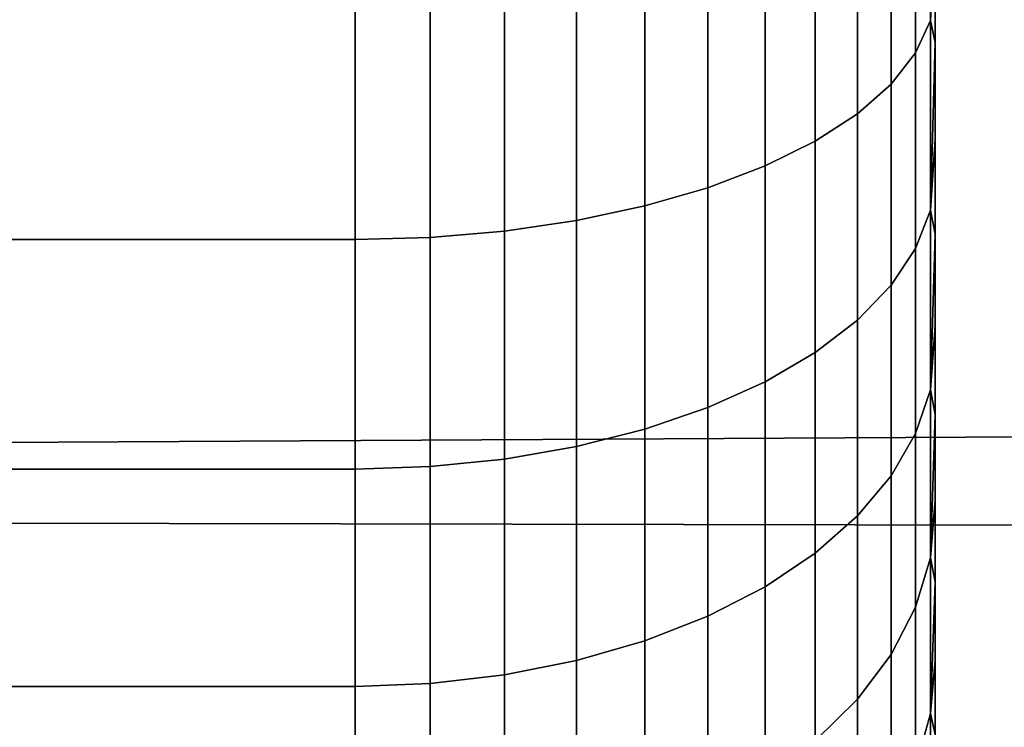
# Model space of a CAD drawing. Header units: metres. Extents: x -22 to 239, y -22 to 22.
# Tile 134 of 256: x 117.656 to 118.505, y -1.505 to -0.895. Entities that reach past the tile are written whole.
import ezdxf

# ---------------------------------------------------------------- set-up
doc = ezdxf.new("R2010")
doc.units = ezdxf.units.M
doc.layers.add('solid_10_151_033_XXX', color=7, linetype='CONTINUOUS')

msp = doc.modelspace()

# ---------------------------------------------------------------- linework, layer by layer
at = {"layer": 'solid_10_151_033_XXX'}
for points in [[(105.930756, -1.326393, 185.464539), (189.757828, -0.847443, 216.010925), (189.734085, -0.242731, 216.024933), (105.913475, -0.442611, 185.512024)], [(116.511772, -0.442613, 156.393433), (200.345734, -0.894625, 186.927261), (200.365997, -1.498383, 186.984406), (116.494484, -1.326396, 156.440918)], [(118.440895, -0.896084, 250.860733), (118.440895, -0.725681, 250.933578), (118.428123, -0.748243, 250.993683), (118.428123, -0.923944, 250.918594)], [(118.440895, -0.725681, 247.066422), (118.440895, -0.896084, 247.139267), (118.428123, -0.923944, 247.081406), (118.428123, -0.748243, 247.006317)], [(118.440895, -0.896084, 247.139267), (118.440895, -0.725681, 247.066422), (118.445175, -0.741733, 247.142624), (118.445175, -0.829353, 247.180069)], [(118.440895, -0.725681, 250.933578), (118.440895, -0.896084, 250.860733), (118.445175, -0.829355, 250.819931), (118.445175, -0.741735, 250.857376)], [(118.445175, -0.915022, 250.778412), (118.445175, -0.829353, 247.180069), (118.445175, -0.741733, 247.142624), (118.445175, -0.829355, 250.819931)], [(118.428123, -0.923944, 250.918594), (118.428123, -0.748243, 250.993683), (118.407066, -0.770025, 251.051727), (118.407066, -0.95084, 250.974442)], [(118.428123, -0.748243, 247.006317), (118.428123, -0.923944, 247.081406), (118.407066, -0.95084, 247.025558), (118.407066, -0.770025, 246.948273)], [(118.407066, -0.95084, 250.974442), (118.407066, -0.770025, 251.051727), (118.37809, -0.790653, 251.106689), (118.37809, -0.976312, 251.027328)], [(118.407066, -0.770025, 246.948273), (118.407066, -0.95084, 247.025558), (118.37809, -0.976312, 246.972672), (118.37809, -0.790653, 246.893311)], [(118.37809, -0.976312, 251.027328), (118.37809, -0.790653, 251.106689), (118.34169, -0.809774, 251.157639), (118.34169, -0.999923, 251.076355)], [(118.37809, -0.790653, 246.893311), (118.37809, -0.976312, 246.972672), (118.34169, -0.999923, 246.923645), (118.34169, -0.809774, 246.842361)], [(118.34169, -0.999923, 251.076355), (118.34169, -0.809774, 251.157639), (118.2985, -0.827061, 251.20369), (118.2985, -1.021269, 251.120682)], [(118.34169, -0.809774, 246.842361), (118.34169, -0.999923, 246.923645), (118.2985, -1.021269, 246.879318), (118.2985, -0.827061, 246.79631)], [(118.2985, -1.021269, 251.120682), (118.2985, -0.827061, 251.20369), (118.249245, -0.842216, 251.24408), (118.249245, -1.039983, 251.159546)], [(118.2985, -0.827061, 246.79631), (118.2985, -1.021269, 246.879318), (118.249245, -1.039983, 246.840454), (118.249245, -0.842216, 246.75592)], [(118.440895, -0.896084, 247.139267), (118.445175, -0.829353, 247.180069), (118.445175, -0.915021, 247.221588)], [(118.440895, -0.896084, 250.860733), (118.445175, -0.915022, 250.778412), (118.445175, -0.829355, 250.819931)], [(118.445175, -0.998604, 250.732849), (118.445175, -0.915021, 247.221588), (118.445175, -0.829353, 247.180069), (118.445175, -0.915022, 250.778412)], [(105.965271, -2.205852, 185.369705), (189.80809, -1.452186, 215.981339), (189.757828, -0.847443, 216.010925), (105.930756, -1.326393, 185.464539)], [(118.249245, -1.039983, 251.159546), (118.249245, -0.842216, 251.24408), (118.194778, -0.85498, 251.278091), (118.194778, -1.055744, 251.192276)], [(118.249245, -0.842216, 246.75592), (118.249245, -1.039983, 246.840454), (118.194778, -1.055744, 246.807724), (118.194778, -0.85498, 246.721909)], [(118.194778, -1.055744, 251.192276), (118.194778, -0.85498, 251.278091), (118.136032, -0.865134, 251.305145), (118.136032, -1.068282, 251.218307)], [(118.194778, -0.85498, 246.721909), (118.194778, -1.055744, 246.807724), (118.136032, -1.068282, 246.781693), (118.136032, -0.865134, 246.694855)], [(118.136032, -1.068282, 251.218307), (118.136032, -0.865134, 251.305145), (118.074013, -0.872504, 251.324783), (118.074013, -1.077383, 251.237213)], [(118.136032, -0.865134, 246.694855), (118.136032, -1.068282, 246.781693), (118.074013, -1.077383, 246.762787), (118.074013, -0.872504, 246.675217)], [(118.074013, -1.077383, 251.237213), (118.074013, -0.872504, 251.324783), (118.009789, -0.876964, 251.336655), (118.009789, -1.08289, 251.248642)], [(118.074013, -0.872504, 246.675217), (118.074013, -1.077383, 246.762787), (118.009789, -1.08289, 246.751358), (118.009789, -0.876964, 246.663345)], [(117.945175, -0.878437, 246.659409), (117.945175, -1.084709, 246.747574), (94.845177, -1.08471, 246.747574), (94.845177, -0.878437, 246.659409)], [(117.945175, -1.084709, 251.252426), (117.945175, -0.878437, 251.340591), (94.845177, -0.878437, 251.340591), (94.845177, -1.08471, 251.252426)], [(118.009789, -1.08289, 251.248642), (118.009789, -0.876964, 251.336655), (117.945175, -0.878437, 251.340591), (117.945175, -1.084709, 251.252426)], [(118.009789, -0.876964, 246.663345), (118.009789, -1.08289, 246.751358), (117.945175, -1.084709, 246.747574), (117.945175, -0.878437, 246.659409)], [(118.440895, -1.059272, 250.772919), (118.440895, -0.896084, 250.860733), (118.428123, -0.923944, 250.918594), (118.428123, -1.092205, 250.828049)], [(118.440895, -0.896084, 247.139267), (118.440895, -1.059272, 247.227081), (118.428123, -1.092205, 247.171951), (118.428123, -0.923944, 247.081406)], [(118.440895, -1.059272, 247.227081), (118.440895, -0.896084, 247.139267), (118.445175, -0.915021, 247.221588), (118.445175, -0.998603, 247.267151)], [(118.440895, -1.059272, 250.772919), (118.445175, -0.915022, 250.778412), (118.440895, -0.896084, 250.860733)], [(118.440895, -1.059272, 250.772919), (118.445175, -0.998604, 250.732849), (118.445175, -0.915022, 250.778412)], [(118.445175, -1.07997, 250.68335), (118.445175, -0.998603, 247.267151), (118.445175, -0.915021, 247.221588), (118.445175, -0.998604, 250.732849)], [(118.428123, -1.092205, 250.828049), (118.428123, -0.923944, 250.918594), (118.407066, -0.95084, 250.974442), (118.407066, -1.124, 250.881256)], [(118.428123, -0.923944, 247.081406), (118.428123, -1.092205, 247.171951), (118.407066, -1.124, 247.118744), (118.407066, -0.95084, 247.025558)], [(118.407066, -1.124, 250.881256), (118.407066, -0.95084, 250.974442), (118.37809, -0.976312, 251.027328), (118.37809, -1.154111, 250.931656)], [(118.407066, -0.95084, 247.025558), (118.407066, -1.124, 247.118744), (118.37809, -1.154111, 247.068344), (118.37809, -0.976312, 246.972672)], [(118.37809, -1.154111, 250.931656), (118.37809, -0.976312, 251.027328), (118.34169, -0.999923, 251.076355), (118.34169, -1.182022, 250.978378)], [(118.37809, -0.976312, 246.972672), (118.37809, -1.154111, 247.068344), (118.34169, -1.182022, 247.021622), (118.34169, -0.999923, 246.923645)], [(118.34169, -1.182022, 250.978378), (118.34169, -0.999923, 251.076355), (118.2985, -1.021269, 251.120682), (118.2985, -1.207255, 251.020599)], [(118.34169, -0.999923, 246.923645), (118.34169, -1.182022, 247.021622), (118.2985, -1.207255, 246.979401), (118.2985, -1.021269, 246.879318)], [(118.440895, -1.059272, 247.227081), (118.445175, -0.998603, 247.267151), (118.445175, -1.079969, 247.31665)], [(118.440895, -1.059272, 250.772919), (118.445175, -1.07997, 250.68335), (118.445175, -0.998604, 250.732849)], [(118.445175, -1.158885, 250.63002), (118.445175, -1.079969, 247.31665), (118.445175, -0.998603, 247.267151), (118.445175, -1.07997, 250.68335)], [(118.2985, -1.207255, 251.020599), (118.2985, -1.021269, 251.120682), (118.249245, -1.039983, 251.159546), (118.249245, -1.229376, 251.057632)], [(118.2985, -1.021269, 246.879318), (118.2985, -1.207255, 246.979401), (118.249245, -1.229376, 246.942368), (118.249245, -1.039983, 246.840454)], [(118.249245, -1.229376, 251.057632), (118.249245, -1.039983, 251.159546), (118.194778, -1.055744, 251.192276), (118.194778, -1.248008, 251.088806)], [(118.249245, -1.039983, 246.840454), (118.249245, -1.229376, 246.942368), (118.194778, -1.248008, 246.911194), (118.194778, -1.055744, 246.807724)], [(118.194778, -1.248008, 251.088806), (118.194778, -1.055744, 251.192276), (118.136032, -1.068282, 251.218307), (118.136032, -1.26283, 251.113617)], [(118.194778, -1.055744, 246.807724), (118.194778, -1.248008, 246.911194), (118.136032, -1.26283, 246.886383), (118.136032, -1.068282, 246.781693)], [(118.440895, -1.213931, 250.670837), (118.440895, -1.059272, 250.772919), (118.428123, -1.092205, 250.828049), (118.428123, -1.251673, 250.722778)], [(118.440895, -1.059272, 247.227081), (118.440895, -1.213931, 247.329163), (118.428123, -1.251673, 247.277222), (118.428123, -1.092205, 247.171951)], [(118.440895, -1.213931, 247.329163), (118.440895, -1.059272, 247.227081), (118.445175, -1.079969, 247.31665), (118.445175, -1.158883, 247.36998)], [(118.440895, -1.213931, 250.670837), (118.445175, -1.07997, 250.68335), (118.440895, -1.059272, 250.772919)], [(118.136032, -1.26283, 251.113617), (118.136032, -1.068282, 251.218307), (118.074013, -1.077383, 251.237213), (118.074013, -1.273588, 251.131622)], [(118.136032, -1.068282, 246.781693), (118.136032, -1.26283, 246.886383), (118.074013, -1.273588, 246.868378), (118.074013, -1.077383, 246.762787)], [(118.074013, -1.273588, 251.131622), (118.074013, -1.077383, 251.237213), (118.009789, -1.08289, 251.248642), (118.009789, -1.280098, 251.142517)], [(118.074013, -1.077383, 246.762787), (118.074013, -1.273588, 246.868378), (118.009789, -1.280098, 246.857483), (118.009789, -1.08289, 246.751358)], [(117.945175, -1.084709, 246.747574), (117.945175, -1.282248, 246.853882), (94.845177, -1.282249, 246.853882), (94.845177, -1.08471, 246.747574)], [(117.945175, -1.282248, 251.146118), (117.945175, -1.084709, 251.252426), (94.845177, -1.08471, 251.252426), (94.845177, -1.282249, 251.146118)], [(118.009789, -1.280098, 251.142517), (118.009789, -1.08289, 251.248642), (117.945175, -1.084709, 251.252426), (117.945175, -1.282248, 251.146118)], [(118.009789, -1.08289, 246.751358), (118.009789, -1.280098, 246.857483), (117.945175, -1.282248, 246.853882), (117.945175, -1.084709, 246.747574)], [(118.440895, -1.213931, 250.670837), (118.445175, -1.158885, 250.63002), (118.445175, -1.07997, 250.68335)], [(118.445175, -1.235196, 250.572983), (118.445175, -1.158883, 247.36998), (118.445175, -1.079969, 247.31665), (118.445175, -1.158885, 250.63002)], [(118.428123, -1.251673, 250.722778), (118.428123, -1.092205, 250.828049), (118.407066, -1.124, 250.881256), (118.407066, -1.288109, 250.772934)], [(118.428123, -1.092205, 247.171951), (118.428123, -1.251673, 247.277222), (118.407066, -1.288109, 247.227066), (118.407066, -1.124, 247.118744)], [(118.407066, -1.288109, 250.772934), (118.407066, -1.124, 250.881256), (118.37809, -1.154111, 250.931656), (118.37809, -1.322617, 250.820419)], [(118.407066, -1.124, 247.118744), (118.407066, -1.288109, 247.227066), (118.37809, -1.322617, 247.179581), (118.37809, -1.154111, 247.068344)], [(118.37809, -1.322617, 250.820419), (118.37809, -1.154111, 250.931656), (118.34169, -1.182022, 250.978378), (118.34169, -1.354603, 250.864456)], [(118.37809, -1.154111, 247.068344), (118.37809, -1.322617, 247.179581), (118.34169, -1.354603, 247.135544), (118.34169, -1.182022, 247.021622)], [(118.440895, -1.213931, 247.329163), (118.445175, -1.158883, 247.36998), (118.445175, -1.235195, 247.427017)], [(118.440895, -1.213931, 250.670837), (118.445175, -1.235196, 250.572983), (118.445175, -1.158885, 250.63002)], [(118.445175, -1.308734, 250.51236), (118.445175, -1.235195, 247.427017), (118.445175, -1.158883, 247.36998), (118.445175, -1.235196, 250.572983)], [(118.34169, -1.354603, 250.864456), (118.34169, -1.182022, 250.978378), (118.2985, -1.207255, 251.020599), (118.2985, -1.38352, 250.904251)], [(118.34169, -1.182022, 247.021622), (118.34169, -1.354603, 247.135544), (118.2985, -1.38352, 247.095749), (118.2985, -1.207255, 246.979401)], [(118.2985, -1.38352, 250.904251), (118.2985, -1.207255, 251.020599), (118.249245, -1.229376, 251.057632), (118.249245, -1.408872, 250.939148)], [(118.2985, -1.207255, 246.979401), (118.2985, -1.38352, 247.095749), (118.249245, -1.408872, 247.060852), (118.249245, -1.229376, 246.942368)], [(118.440895, -1.358817, 250.555298), (118.440895, -1.213931, 250.670837), (118.428123, -1.251673, 250.722778), (118.428123, -1.401063, 250.603638)], [(118.440895, -1.213931, 247.329163), (118.440895, -1.358817, 247.444702), (118.428123, -1.401063, 247.396362), (118.428123, -1.251673, 247.277222)], [(118.440895, -1.358817, 247.444702), (118.440895, -1.213931, 247.329163), (118.445175, -1.235195, 247.427017), (118.445175, -1.308733, 247.48764)], [(118.440895, -1.358817, 250.555298), (118.445175, -1.235196, 250.572983), (118.440895, -1.213931, 250.670837)], [(118.249245, -1.408872, 250.939148), (118.249245, -1.229376, 251.057632), (118.194778, -1.248008, 251.088806), (118.194778, -1.430223, 250.968536)], [(118.249245, -1.229376, 246.942368), (118.249245, -1.408872, 247.060852), (118.194778, -1.430224, 247.031464), (118.194778, -1.248008, 246.911194)], [(118.440895, -1.358817, 250.555298), (118.445175, -1.308734, 250.51236), (118.445175, -1.235196, 250.572983)], [(118.445175, -1.308734, 250.51236), (118.445175, -1.308733, 247.48764), (118.445175, -1.235195, 247.427017)], [(118.194778, -1.430223, 250.968536), (118.194778, -1.248008, 251.088806), (118.136032, -1.26283, 251.113617), (118.136032, -1.447209, 250.991913)], [(118.194778, -1.248008, 246.911194), (118.194778, -1.430224, 247.031464), (118.136032, -1.447209, 247.008087), (118.136032, -1.26283, 246.886383)], [(118.428123, -1.401063, 250.603638), (118.428123, -1.251673, 250.722778), (118.407066, -1.288109, 250.772934), (118.407066, -1.441848, 250.65033)], [(118.428123, -1.251673, 247.277222), (118.428123, -1.401063, 247.396362), (118.407066, -1.441848, 247.34967), (118.407066, -1.288109, 247.227066)], [(118.136032, -1.447209, 250.991913), (118.136032, -1.26283, 251.113617), (118.074013, -1.273588, 251.131622), (118.074013, -1.459538, 251.008881)], [(118.136032, -1.26283, 246.886383), (118.136032, -1.447209, 247.008087), (118.074013, -1.459538, 246.991119), (118.074013, -1.273588, 246.868378)], [(118.009789, -1.466999, 251.01915), (118.009789, -1.280098, 251.142517), (117.945175, -1.282248, 251.146118), (117.945175, -1.469463, 251.022537)], [(118.009789, -1.280098, 246.857483), (118.009789, -1.466999, 246.98085), (117.945175, -1.469463, 246.977463), (117.945175, -1.282248, 246.853882)], [(118.074013, -1.459538, 251.008881), (118.074013, -1.273588, 251.131622), (118.009789, -1.280098, 251.142517), (118.009789, -1.466999, 251.01915)], [(118.074013, -1.273588, 246.868378), (118.074013, -1.459538, 246.991119), (118.009789, -1.466999, 246.98085), (118.009789, -1.280098, 246.857483)], [(117.945175, -1.282248, 246.853882), (117.945175, -1.469463, 246.977463), (94.845177, -1.469464, 246.977463), (94.845177, -1.282249, 246.853882)], [(117.945175, -1.469463, 251.022537), (117.945175, -1.282248, 251.146118), (94.845177, -1.282249, 251.146118), (94.845177, -1.469464, 251.022537)], [(118.407066, -1.441848, 250.65033), (118.407066, -1.288109, 250.772934), (118.37809, -1.322617, 250.820419), (118.37809, -1.480474, 250.694534)], [(118.407066, -1.288109, 247.227066), (118.407066, -1.441848, 247.34967), (118.37809, -1.480474, 247.305466), (118.37809, -1.322617, 247.179581)], [(118.440895, -1.358817, 247.444702), (118.445175, -1.308733, 247.48764), (118.445175, -1.379262, 247.551682)], [(118.440895, -1.358817, 250.555298), (118.445175, -1.379264, 250.448318), (118.445175, -1.308734, 250.51236)], [(118.445175, -1.379264, 250.448318), (118.445175, -1.379262, 247.551682), (118.445175, -1.308733, 247.48764)], [(118.445175, -1.308734, 250.51236), (118.445175, -1.379264, 250.448318), (118.445175, -1.308733, 247.48764)], [(118.37809, -1.480474, 250.694534), (118.37809, -1.322617, 250.820419), (118.34169, -1.354603, 250.864456), (118.34169, -1.516278, 250.735519)], [(118.37809, -1.322617, 247.179581), (118.37809, -1.480474, 247.305466), (118.34169, -1.516278, 247.264481), (118.34169, -1.354603, 247.135544)], [(116.459976, -2.205854, 156.535736), (116.494484, -1.326396, 156.440918), (200.365997, -1.498383, 186.984406), (200.396576, -2.102674, 187.070755)], [(118.34169, -1.516278, 250.735519), (118.34169, -1.354603, 250.864456), (118.2985, -1.38352, 250.904251), (118.2985, -1.548646, 250.772568)], [(118.34169, -1.354603, 247.135544), (118.34169, -1.516278, 247.264481), (118.2985, -1.548646, 247.227432), (118.2985, -1.38352, 247.095749)], [(118.440895, -1.492762, 250.427231), (118.440895, -1.358817, 250.555298), (118.428123, -1.401063, 250.603638), (118.428123, -1.539172, 250.471603)], [(118.440895, -1.358817, 247.444702), (118.440895, -1.492762, 247.572769), (118.428123, -1.539172, 247.528397), (118.428123, -1.401063, 247.396362)], [(118.440895, -1.358817, 247.444702), (118.445175, -1.379262, 247.551682), (118.440895, -1.492762, 247.572769)], [(118.440895, -1.492762, 250.427231), (118.445175, -1.379264, 250.448318), (118.440895, -1.358817, 250.555298)], [(118.440895, -1.492762, 247.572769), (118.445175, -1.379262, 247.551682), (118.445175, -1.446666, 247.619003)], [(118.440895, -1.492762, 250.427231), (118.445175, -1.446667, 250.380997), (118.445175, -1.379264, 250.448318)], [(118.445175, -1.446667, 250.380997), (118.445175, -1.446666, 247.619003), (118.445175, -1.379262, 247.551682)], [(118.445175, -1.379264, 250.448318), (118.445175, -1.446667, 250.380997), (118.445175, -1.379262, 247.551682)], [(118.2985, -1.548646, 250.772568), (118.2985, -1.38352, 250.904251), (118.249245, -1.408872, 250.939148), (118.249245, -1.577024, 250.805054)], [(118.2985, -1.38352, 247.095749), (118.2985, -1.548646, 247.227432), (118.249245, -1.577024, 247.194946), (118.249245, -1.408872, 247.060852)], [(118.428123, -1.539172, 250.471603), (118.428123, -1.401063, 250.603638), (118.407066, -1.441848, 250.65033), (118.407066, -1.583978, 250.514435)], [(118.428123, -1.401063, 247.396362), (118.428123, -1.539172, 247.528397), (118.407066, -1.583978, 247.485565), (118.407066, -1.441848, 247.34967)], [(118.249245, -1.577024, 250.805054), (118.249245, -1.408872, 250.939148), (118.194778, -1.430223, 250.968536), (118.194778, -1.600924, 250.832397)], [(118.249245, -1.408872, 247.060852), (118.249245, -1.577024, 247.194946), (118.194778, -1.600924, 247.167603), (118.194778, -1.430224, 247.031464)], [(118.194778, -1.600924, 250.832397), (118.194778, -1.430223, 250.968536), (118.136032, -1.447209, 250.991913), (118.136032, -1.619937, 250.854172)], [(118.194778, -1.430224, 247.031464), (118.194778, -1.600924, 247.167603), (118.136032, -1.619937, 247.145828), (118.136032, -1.447209, 247.008087)], [(118.407066, -1.583978, 250.514435), (118.407066, -1.441848, 250.65033), (118.37809, -1.480474, 250.694534), (118.37809, -1.626411, 250.555008)], [(118.407066, -1.441848, 247.34967), (118.407066, -1.583978, 247.485565), (118.37809, -1.626411, 247.444992), (118.37809, -1.480474, 247.305466)], [(118.136032, -1.619937, 250.854172), (118.136032, -1.447209, 250.991913), (118.074013, -1.459538, 251.008881), (118.074013, -1.633738, 250.869965)], [(118.136032, -1.447209, 247.008087), (118.136032, -1.619937, 247.145828), (118.074013, -1.633738, 247.130035), (118.074013, -1.459538, 246.991119)], [(118.440895, -1.492762, 247.572769), (118.445175, -1.446666, 247.619003), (118.445175, -1.510794, 247.689468)], [(118.440895, -1.492762, 250.427231), (118.440895, -1.614688, 250.287674), (118.445175, -1.510795, 250.310532), (118.445175, -1.446667, 250.380997)], [(118.445175, -1.510795, 250.310532), (118.445175, -1.510794, 247.689468), (118.445175, -1.446666, 247.619003)], [(118.445175, -1.446667, 250.380997), (118.445175, -1.510795, 250.310532), (118.445175, -1.446666, 247.619003)], [(105.965271, -2.205852, 185.369705), (189.885117, -2.057333, 215.935974), (189.80809, -1.452186, 215.981339)], [(118.009789, -1.642088, 250.879517), (118.009789, -1.466999, 251.01915), (117.945175, -1.469463, 251.022537), (117.945175, -1.644847, 250.882675)], [(118.009789, -1.466999, 246.98085), (118.009789, -1.642088, 247.120483), (117.945175, -1.644847, 247.117325), (117.945175, -1.469463, 246.977463)], [(118.074013, -1.633738, 250.869965), (118.074013, -1.459538, 251.008881), (118.009789, -1.466999, 251.01915), (118.009789, -1.642088, 250.879517)], [(118.074013, -1.459538, 246.991119), (118.074013, -1.633738, 247.130035), (118.009789, -1.642088, 247.120483), (118.009789, -1.466999, 246.98085)], [(117.945175, -1.469463, 246.977463), (117.945175, -1.644847, 247.117325), (94.845177, -1.644847, 247.117325), (94.845177, -1.469464, 246.977463)], [(117.945175, -1.644847, 250.882675), (117.945175, -1.469463, 251.022537), (94.845177, -1.469464, 251.022537), (94.845177, -1.644847, 250.882675)], [(118.37809, -1.626411, 250.555008), (118.37809, -1.480474, 250.694534), (118.34169, -1.516278, 250.735519), (118.34169, -1.665745, 250.592621)], [(118.37809, -1.480474, 247.305466), (118.37809, -1.626411, 247.444992), (118.34169, -1.665745, 247.407379), (118.34169, -1.516278, 247.264481)], [(118.440895, -1.614688, 250.287674), (118.440895, -1.492762, 250.427231), (118.428123, -1.539172, 250.471603), (118.428123, -1.664889, 250.327698)], [(118.440895, -1.492762, 247.572769), (118.440895, -1.614688, 247.712326), (118.428123, -1.664889, 247.672302), (118.428123, -1.539172, 247.528397)], [(118.440895, -1.492762, 247.572769), (118.445175, -1.510794, 247.689468), (118.440895, -1.614688, 247.712326)]]:
    msp.add_3dface(points, dxfattribs=at)

doc.saveas('drawing.dxf')
